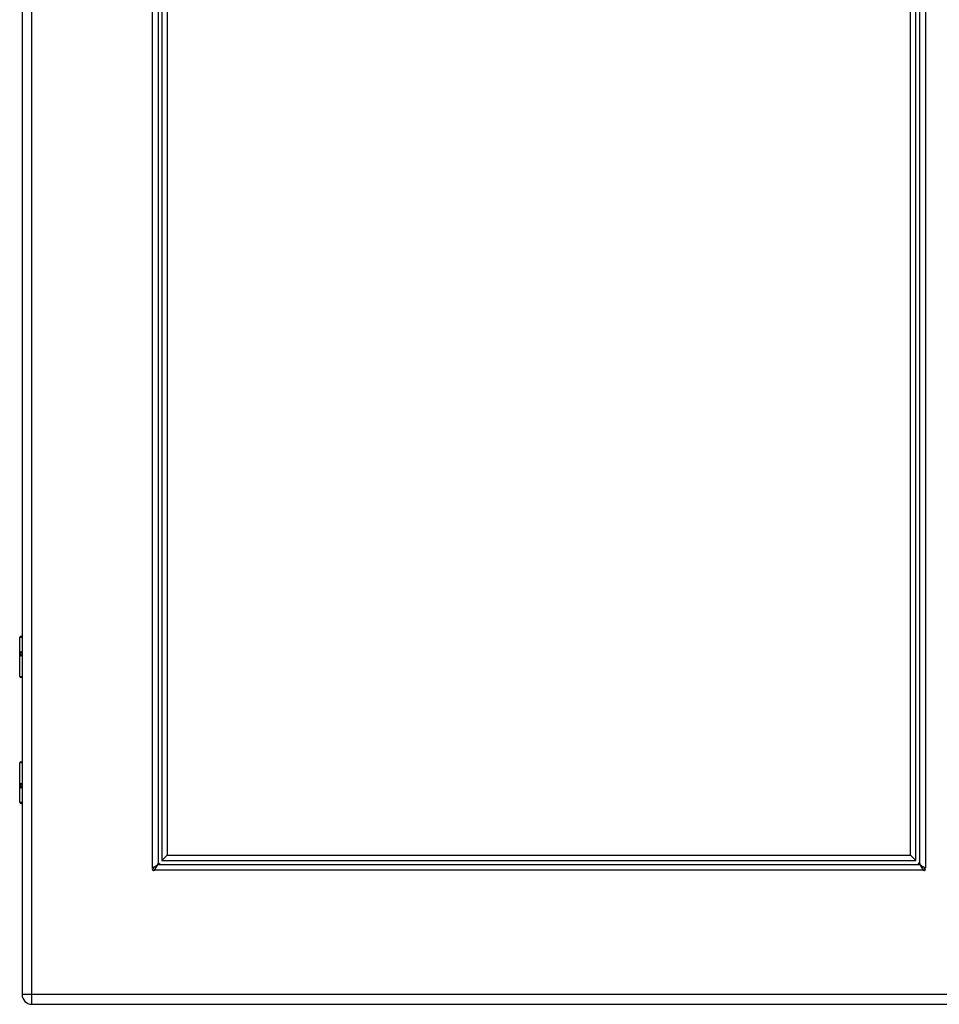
# Model space of a CAD drawing. Header units: inches. Extents: x 4 to 105, y 5 to 58.
# Tile 114 of 133: x 28 to 42, y 9 to 24. Entities that reach past the tile are written whole.
import ezdxf

# ---------------------------------------------------------------- set-up
doc = ezdxf.new("R2010")
doc.units = ezdxf.units.IN
doc.header["$MEASUREMENT"] = 0
doc.layers.add('Visible Edges(ANSI)', color=7, linetype='Continuous', lineweight=25)
doc.layers.add('Visible Tangent Edges(ANSI)', color=7, linetype='Continuous', lineweight=25)

msp = doc.modelspace()

# ---------------------------------------------------------------- linework, layer by layer
at = {"layer": 'Visible Edges(ANSI)'}
for p, q in [((28.478, 39.143), (28.478, 9.632)), ((30.509, 37.187), (30.509, 11.587)), ((30.568, 37.14), (30.568, 11.634)), ((30.647, 37.062), (30.647, 11.712)), ((41.746, 11.712), (41.746, 37.062)), ((41.825, 11.634), (41.825, 37.14)), ((41.884, 11.587), (41.884, 37.187)), ((28.443, 14.381), (28.443, 14.966)), ((28.463, 14.986), (28.478, 14.986)), ((28.478, 14.741), (28.475, 14.741)), ((28.475, 14.698), (28.478, 14.698)), ((28.478, 14.365), (28.459, 14.365)), ((28.443, 12.505), (28.443, 13.09)), ((28.459, 13.106), (28.478, 13.106)), ((28.478, 12.773), (28.475, 12.773)), ((28.475, 12.73), (28.478, 12.73)), ((28.478, 12.486), (28.463, 12.486)), ((30.568, 11.634), (30.647, 11.712)), ((30.568, 11.634), (41.825, 11.634)), ((30.647, 11.712), (41.746, 11.712)), ((41.746, 11.712), (41.825, 11.634)), ((30.522, 11.575), (41.871, 11.575)), ((28.624, 9.486), (44.25, 9.486))]:
    msp.add_line(p, q, dxfattribs=at)
at = {"layer": 'Visible Edges(ANSI)', "flags": 128}
for points in [[(30.425, 11.525), (30.425, 11.525), (30.425, 11.525), (30.425, 11.526), (30.425, 11.526), (30.426, 11.526), (30.426, 11.526), (30.426, 11.526), (30.426, 11.526), (30.427, 11.527), (30.427, 11.527), (30.427, 11.527), (30.428, 11.527), (30.428, 11.527), (30.429, 11.528), (30.429, 11.528), (30.429, 11.528), (30.43, 11.528), (30.43, 11.528), (30.43, 11.528), (30.43, 11.529), (30.431, 11.529), (30.431, 11.529), (30.431, 11.529), (30.431, 11.529)], [(30.431, 11.529), (30.437, 11.531), (30.442, 11.534), (30.447, 11.536), (30.452, 11.539), (30.457, 11.541), (30.461, 11.544), (30.466, 11.546), (30.47, 11.548), (30.475, 11.551), (30.479, 11.553), (30.483, 11.556), (30.486, 11.558), (30.49, 11.561), (30.493, 11.563), (30.496, 11.565), (30.499, 11.568), (30.501, 11.57), (30.503, 11.573), (30.505, 11.575), (30.506, 11.578), (30.507, 11.58), (30.508, 11.583), (30.509, 11.585), (30.509, 11.587)], [(30.463, 11.497), (30.463, 11.497), (30.463, 11.497), (30.463, 11.497), (30.463, 11.496), (30.463, 11.496), (30.462, 11.496), (30.462, 11.495), (30.462, 11.495), (30.462, 11.495), (30.462, 11.494), (30.462, 11.494), (30.461, 11.494), (30.461, 11.493), (30.461, 11.493), (30.461, 11.493), (30.461, 11.492), (30.46, 11.492), (30.46, 11.492), (30.46, 11.491), (30.46, 11.491), (30.46, 11.491), (30.46, 11.491), (30.459, 11.491), (30.459, 11.491)], [(30.522, 11.575), (30.519, 11.574), (30.517, 11.574), (30.514, 11.573), (30.512, 11.572), (30.509, 11.57), (30.507, 11.569), (30.505, 11.567), (30.502, 11.564), (30.5, 11.562), (30.497, 11.559), (30.495, 11.556), (30.492, 11.552), (30.49, 11.549), (30.488, 11.545), (30.485, 11.541), (30.483, 11.536), (30.48, 11.532), (30.478, 11.527), (30.475, 11.522), (30.473, 11.518), (30.47, 11.513), (30.468, 11.507), (30.466, 11.502), (30.463, 11.497)], [(41.929, 11.497), (41.927, 11.502), (41.924, 11.507), (41.922, 11.513), (41.92, 11.517), (41.917, 11.522), (41.915, 11.527), (41.912, 11.532), (41.91, 11.536), (41.907, 11.541), (41.905, 11.545), (41.903, 11.548), (41.9, 11.552), (41.898, 11.556), (41.895, 11.559), (41.893, 11.562), (41.89, 11.564), (41.888, 11.567), (41.885, 11.569), (41.883, 11.57), (41.881, 11.572), (41.878, 11.573), (41.876, 11.574), (41.873, 11.574), (41.871, 11.575)], [(41.884, 11.587), (41.884, 11.585), (41.884, 11.583), (41.885, 11.58), (41.886, 11.578), (41.888, 11.575), (41.889, 11.573), (41.892, 11.57), (41.894, 11.568), (41.897, 11.565), (41.899, 11.563), (41.903, 11.561), (41.906, 11.558), (41.91, 11.556), (41.914, 11.553), (41.918, 11.551), (41.922, 11.548), (41.926, 11.546), (41.931, 11.544), (41.936, 11.541), (41.941, 11.539), (41.946, 11.536), (41.951, 11.534), (41.956, 11.531), (41.961, 11.529)], [(41.933, 11.491), (41.933, 11.491), (41.933, 11.491), (41.933, 11.491), (41.933, 11.491), (41.932, 11.491), (41.932, 11.492), (41.932, 11.492), (41.932, 11.492), (41.932, 11.493), (41.932, 11.493), (41.931, 11.493), (41.931, 11.494), (41.931, 11.494), (41.931, 11.494), (41.93, 11.495), (41.93, 11.495), (41.93, 11.495), (41.93, 11.496), (41.93, 11.496), (41.93, 11.496), (41.93, 11.497), (41.929, 11.497), (41.929, 11.497), (41.929, 11.497)], [(41.961, 11.529), (41.961, 11.529), (41.961, 11.529), (41.962, 11.529), (41.962, 11.529), (41.962, 11.528), (41.962, 11.528), (41.963, 11.528), (41.963, 11.528), (41.963, 11.528), (41.964, 11.528), (41.964, 11.527), (41.965, 11.527), (41.965, 11.527), (41.965, 11.527), (41.966, 11.527), (41.966, 11.526), (41.966, 11.526), (41.967, 11.526), (41.967, 11.526), (41.967, 11.526), (41.967, 11.526), (41.967, 11.525), (41.968, 11.525), (41.968, 11.525)]]:
    msp.add_lwpolyline(points, dxfattribs=at)
at = {"layer": 'Visible Edges(ANSI)'}
for centre, radius, start, end in [((28.463, 14.966), 0.0197, 90, 180), ((28.459, 14.381), 0.0157, 180, 270), ((28.459, 13.09), 0.0157, 90, 180), ((28.463, 12.505), 0.0197, 180, 270), ((30.559, 11.625), 0.05, 180, 270), ((41.834, 11.625), 0.05, 270, 0), ((30.445, 11.511), 0.025, 146.132, 303.868), ((30.487, 11.553), 0.031, 200.072, 248.6783), ((30.559, 11.625), 0.105, 221.9188, 228.0812), ((41.834, 11.625), 0.105, 311.9188, 318.0812), ((41.905, 11.553), 0.031, 291.3217, 339.928), ((41.947, 11.511), 0.025, 236.132, 33.868), ((28.624, 9.632), 0.146, 180, 270)]:
    msp.add_arc(centre, radius, start, end, dxfattribs=at)
at = {"layer": 'Visible Tangent Edges(ANSI)'}
for p, q in [((28.624, 9.632), (28.624, 39.143)), ((30.425, 11.525), (30.425, 37.249)), ((41.968, 37.249), (41.968, 11.525)), ((28.478, 14.966), (28.443, 14.966)), ((28.466, 14.751), (28.478, 14.751)), ((28.478, 14.688), (28.466, 14.688)), ((28.443, 14.381), (28.478, 14.381)), ((28.478, 13.09), (28.443, 13.09)), ((28.466, 12.783), (28.478, 12.783)), ((28.478, 12.72), (28.466, 12.72)), ((28.443, 12.505), (28.478, 12.505)), ((41.933, 11.491), (30.459, 11.491)), ((28.624, 9.632), (28.478, 9.632)), ((44.25, 9.632), (28.624, 9.632)), ((28.624, 9.486), (28.624, 9.632))]:
    msp.add_line(p, q, dxfattribs=at)
at = {"layer": 'Visible Tangent Edges(ANSI)', "flags": 128}
for points in [[(28.466, 14.751), (28.464, 14.751), (28.462, 14.75), (28.46, 14.749), (28.458, 14.747), (28.457, 14.745), (28.455, 14.743), (28.454, 14.74), (28.453, 14.736), (28.453, 14.732), (28.452, 14.728), (28.452, 14.724), (28.452, 14.72), (28.452, 14.715), (28.452, 14.711), (28.453, 14.707), (28.453, 14.703), (28.454, 14.7), (28.455, 14.697), (28.457, 14.694), (28.458, 14.692), (28.46, 14.69), (28.462, 14.689), (28.464, 14.689), (28.466, 14.688)], [(28.475, 14.698), (28.473, 14.698), (28.471, 14.699), (28.469, 14.7), (28.467, 14.701), (28.466, 14.702), (28.465, 14.704), (28.464, 14.706), (28.463, 14.709), (28.462, 14.711), (28.462, 14.714), (28.461, 14.717), (28.461, 14.72), (28.461, 14.723), (28.462, 14.726), (28.462, 14.728), (28.463, 14.731), (28.464, 14.733), (28.465, 14.735), (28.466, 14.737), (28.467, 14.739), (28.469, 14.74), (28.471, 14.741), (28.473, 14.741), (28.475, 14.741)], [(28.466, 12.783), (28.464, 12.783), (28.462, 12.782), (28.46, 12.781), (28.458, 12.779), (28.457, 12.777), (28.455, 12.774), (28.454, 12.771), (28.453, 12.768), (28.453, 12.764), (28.452, 12.76), (28.452, 12.756), (28.452, 12.751), (28.452, 12.747), (28.452, 12.743), (28.453, 12.739), (28.453, 12.735), (28.454, 12.731), (28.455, 12.728), (28.457, 12.726), (28.458, 12.724), (28.46, 12.722), (28.462, 12.721), (28.464, 12.72), (28.466, 12.72)], [(28.475, 12.73), (28.473, 12.73), (28.471, 12.73), (28.469, 12.731), (28.467, 12.732), (28.466, 12.734), (28.465, 12.736), (28.464, 12.738), (28.463, 12.74), (28.462, 12.743), (28.462, 12.745), (28.461, 12.748), (28.461, 12.751), (28.461, 12.754), (28.462, 12.757), (28.462, 12.76), (28.463, 12.763), (28.464, 12.765), (28.465, 12.767), (28.466, 12.769), (28.467, 12.77), (28.469, 12.771), (28.471, 12.772), (28.473, 12.773), (28.475, 12.773)]]:
    msp.add_lwpolyline(points, dxfattribs=at)
at = {"layer": 'Visible Tangent Edges(ANSI)'}
for centre, start, end in [((30.487, 11.553), 202.9206, 246.4581), ((41.905, 11.553), 293.5419, 337.0794)]:
    msp.add_arc(centre, 0.062, start, end, dxfattribs=at)
for centre, major_axis, start_param, end_param in [((28.475, 14.751), (0, -0.00984), 4.712389, 6.283185), ((28.475, 14.688), (0, 0.00984), 0, 1.570796), ((28.475, 12.783), (0, -0.00984), 4.712389, 6.283185), ((28.475, 12.72), (0, 0.00984), 0, 1.570796)]:
    msp.add_ellipse(centre, major_axis=major_axis, ratio=0.879139, start_param=start_param, end_param=end_param, dxfattribs=at)

doc.saveas('drawing.dxf')
